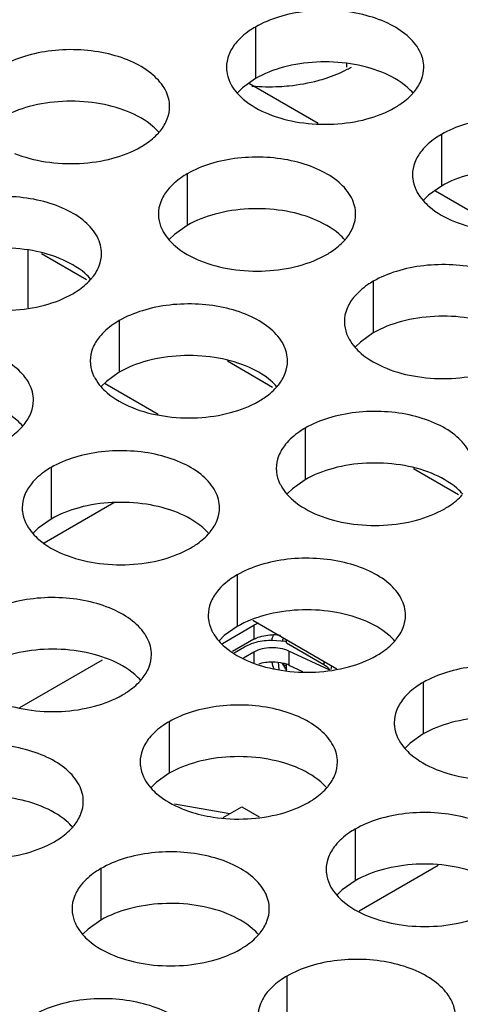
# Model space of a CAD drawing. Header units: inches. Extents: x 0 to 34, y 0 to 22.
# Tile 101 of 164: x 17.715 to 17.827, y 19.185 to 19.434. Entities that reach past the tile are written whole.
import ezdxf

# ---------------------------------------------------------------- set-up
doc = ezdxf.new("R2010")
doc.units = ezdxf.units.IN
doc.header["$LTSCALE"] = 1.87
doc.header["$MEASUREMENT"] = 0
doc.layers.get('0').update_dxf_attribs({"linetype": 'CONTINUOUS'})
doc.layers.add('02___PRT_ALL_AXES', color=7, linetype='CONTINUOUS')

msp = doc.modelspace()

# ---------------------------------------------------------------- linework, layer by layer
at = {"color": 7, "linetype": 'CONTINUOUS'}
for p, q in [((17.7979289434, 19.4223353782), (17.7979289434, 19.4232021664)), ((17.7732532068, 19.4181709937), (17.7907113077, 19.408090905)), ((17.8203936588, 19.3909526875), (17.8378517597, 19.3808725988)), ((17.7171376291, 19.376015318), (17.7171376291, 19.3613946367)), ((17.7205304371, 19.3751290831), (17.7319763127, 19.368520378)), ((17.7676708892, 19.3479107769), (17.7791167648, 19.3413020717)), ((17.7501290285, 19.3343273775), (17.7366696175, 19.3420986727)), ((17.8148113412, 19.3206924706), (17.8262572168, 19.3140837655)), ((17.7212376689, 19.3018512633), (17.7388636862, 19.3120283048)), ((17.7664183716, 19.2763730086), (17.7743616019, 19.2809593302)), ((17.7741435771, 19.2822740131), (17.7954443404, 19.2699752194)), ((17.7755490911, 19.2814994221), (17.7743616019, 19.2809593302)), ((17.7743616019, 19.2809593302), (17.7743616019, 19.2774212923)), ((17.7743616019, 19.2774212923), (17.7689552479, 19.2742997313)), ((17.7826465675, 19.2764960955), (17.7826465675, 19.277364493)), ((17.7694253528, 19.2740282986), (17.7720133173, 19.2755225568)), ((17.7791080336, 19.2772128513), (17.7822373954, 19.2769185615)), ((17.7826465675, 19.2764960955), (17.7920782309, 19.2710503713)), ((17.7743703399, 19.2741616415), (17.7717823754, 19.2726673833)), ((17.7743703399, 19.2741616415), (17.7743703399, 19.2714479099)), ((17.7832798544, 19.2744312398), (17.7832798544, 19.270893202)), ((17.7934651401, 19.2696690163), (17.7832798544, 19.2744312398)), ((17.715083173, 19.2601100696), (17.7359954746, 19.2721845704)), ((17.7805317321, 19.2716093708), (17.7806905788, 19.269739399)), ((17.7826465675, 19.2705794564), (17.7816366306, 19.2711625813)), ((17.7826465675, 19.2695037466), (17.7826465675, 19.2710620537)), ((17.7832798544, 19.270893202), (17.7866882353, 19.2692995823)), ((17.7920782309, 19.2719187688), (17.7920782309, 19.2710503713)), ((17.7940258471, 19.2708012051), (17.7939173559, 19.2697401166)), ((17.7682637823, 19.2331927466), (17.7542485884, 19.2356476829)), ((17.766647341, 19.2322594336), (17.771349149, 19.2349741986)), ((17.771349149, 19.2349741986), (17.7757723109, 19.2324203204)), ((17.8210955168, 19.220147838), (17.8010944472, 19.2085994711))]:
    msp.add_line(p, q, dxfattribs=at)
for centre, radius, start, end in [((17.7935583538, 19.273918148), 0.0150117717, 162.3636127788, 167.4317908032), ((17.7791086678, 19.2673568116), 0.0111820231, 79.7225332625, 88.5098168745), ((17.8002892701, 19.2701564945), 0.0199206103, 158.5342857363, 160.0014782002), ((17.8005927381, 19.2700371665), 0.0202466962, 157.4945414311, 158.5342896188), ((17.7793590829, 19.2619169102), 0.0152752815, 77.4716199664, 79.1388585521), ((17.7884876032, 19.2739772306), 0.0098787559, 193.9751660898, 203.7335879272), ((17.7902402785, 19.2765333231), 0.0101423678, 210.6665310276, 211.9740626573), ((18.1621960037, 19.5087302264), 0.4486243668, 211.9748461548, 212.2139720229), ((17.7801353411, 19.2641457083), 0.007444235, 65.0132164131, 69.6909016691)]:
    msp.add_arc(centre, radius, start, end, dxfattribs=at)
for points, knots in [([(17.7743616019, 19.2774212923), (17.7747038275, 19.2776188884), (17.7762885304, 19.2783341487), (17.7780633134, 19.2785711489), (17.7793994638, 19.2785350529)], [0, 0, 0, 0, 0.2281853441, 1, 1, 1, 1]), ([(17.7720133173, 19.2755225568), (17.7722325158, 19.2756491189), (17.7731853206, 19.2761479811), (17.7742090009, 19.2765052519), (17.7750045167, 19.2767106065)], [0, 0, 0, 0, 0.2355178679, 1, 1, 1, 1]), ([(17.7832798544, 19.2744312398), (17.7818846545, 19.275083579), (17.7787738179, 19.2755525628), (17.7756711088, 19.2749126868), (17.7743703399, 19.2741616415)], [0, 0, 0, 0, 0.5062701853, 1, 1, 1, 1]), ([(17.7790354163, 19.2717414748), (17.7799864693, 19.271746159), (17.781246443, 19.2716015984), (17.782440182, 19.271230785), (17.7827191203, 19.2711271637)], [0, 0, 0, 0, 0.761687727, 1, 1, 1, 1]), ([(17.7920782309, 19.2710503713), (17.7922393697, 19.270957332), (17.7928111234, 19.2705883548), (17.7933156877, 19.2701020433), (17.7935893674, 19.269689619)], [0, 0, 0, 0, 0.2732147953, 1, 1, 1, 1])]:
    msp.add_open_spline(points, degree=3, knots=knots, dxfattribs=at)
for points in [[(17.7750045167, 19.2767106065), (17.7763388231, 19.2770550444), (17.777729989, 19.2772149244), (17.7791080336, 19.2772128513)], [(17.7756086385, 19.2711813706), (17.7767015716, 19.2715623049), (17.7778780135, 19.2717357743), (17.7790354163, 19.2717414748)]]:
    msp.add_open_spline(points, degree=3, dxfattribs=at)
at = {"layer": '02___PRT_ALL_AXES', "color": 7, "linetype": 'CONTINUOUS'}
for p, q in [((17.7747637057, 19.4324800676), (17.7747637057, 19.4194165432)), ((17.7715095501, 19.4171000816), (17.7702982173, 19.4159094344)), ((17.7747637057, 19.4194165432), (17.7715095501, 19.4171000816)), ((17.8219041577, 19.4052617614), (17.8219041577, 19.3921982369)), ((17.7575091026, 19.3952991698), (17.7575091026, 19.3822356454)), ((17.8219041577, 19.3921982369), (17.8186500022, 19.3898817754)), ((17.8186500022, 19.3898817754), (17.8174386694, 19.3886911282)), ((17.7575091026, 19.3822356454), (17.7542549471, 19.3799191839)), ((17.7542549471, 19.3799191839), (17.7530436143, 19.3787285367)), ((17.8046495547, 19.3680808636), (17.8046495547, 19.3550173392)), ((17.7402544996, 19.3581182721), (17.7402544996, 19.3450547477)), ((17.8046495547, 19.3550173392), (17.8013953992, 19.3527008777)), ((17.8013953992, 19.3527008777), (17.8001840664, 19.3515102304)), ((17.7402544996, 19.3450547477), (17.7370003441, 19.3427382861)), ((17.7370003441, 19.3427382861), (17.7357890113, 19.3415476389)), ((17.7873949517, 19.3308999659), (17.7873949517, 19.3178364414)), ((17.7229998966, 19.3209373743), (17.7229998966, 19.3078738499)), ((17.7873949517, 19.3178364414), (17.7841407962, 19.3155199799)), ((17.7841407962, 19.3155199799), (17.7829294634, 19.3143293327)), ((17.7229998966, 19.3078738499), (17.7197457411, 19.3055573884)), ((17.7197457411, 19.3055573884), (17.7185344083, 19.3043667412)), ((17.7701403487, 19.2937190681), (17.7701403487, 19.2806555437)), ((17.7701403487, 19.2806555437), (17.7668861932, 19.2783390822)), ((17.7668861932, 19.2783390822), (17.7656748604, 19.2771484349)), ((17.8172808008, 19.2665007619), (17.8172808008, 19.2534372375)), ((17.7528857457, 19.2565381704), (17.7528857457, 19.2434746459)), ((17.8172808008, 19.2534372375), (17.8140266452, 19.2511207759)), ((17.8140266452, 19.2511207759), (17.8128153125, 19.2499301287)), ((17.7528857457, 19.2434746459), (17.7496315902, 19.2411581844)), ((17.7496315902, 19.2411581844), (17.7484202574, 19.2399675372)), ((17.8000261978, 19.2293198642), (17.8000261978, 19.2162563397)), ((17.7356311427, 19.2193572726), (17.7356311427, 19.2062937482)), ((17.8000261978, 19.2162563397), (17.7967720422, 19.2139398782)), ((17.7967720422, 19.2139398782), (17.7955607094, 19.212749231)), ((17.7356311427, 19.2062937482), (17.7323769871, 19.2039772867)), ((17.7323769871, 19.2039772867), (17.7311656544, 19.2027866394)), ((17.7827715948, 19.1921389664), (17.7827715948, 19.179075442))]:
    msp.add_line(p, q, dxfattribs=at)
at = {"layer": '02___PRT_ALL_AXES', "color": 3, "linetype": 'CONTINUOUS'}
for centre, radius, start, end in [((17.7848808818, 19.4469850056), 0.0284585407, 297.6166922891, 299.9846622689), ((17.7782519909, 19.4683467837), 0.0509998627, 265.1185743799, 272.8806234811), ((17.8045004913, 19.4247504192), 0.0136346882, 317.6962685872, 321.0162667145), ((17.7401054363, 19.4147878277), 0.0136346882, 317.6962685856, 321.0162667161), ((17.7872458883, 19.3875695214), 0.0136346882, 317.6962685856, 321.0162667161), ((17.7228508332, 19.3776069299), 0.0136346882, 317.696268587, 321.0162667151), ((17.7699912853, 19.3503886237), 0.0136346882, 317.6962685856, 321.0162667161), ((17.7055962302, 19.3404260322), 0.0136346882, 317.696268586, 321.0162667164), ((17.7527366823, 19.3132077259), 0.0136346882, 317.6962685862, 321.0162667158), ((17.7998771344, 19.2859894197), 0.0136346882, 317.6962685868, 321.0162667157), ((17.7354820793, 19.2760268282), 0.0136346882, 317.6962685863, 321.0162667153), ((17.7826225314, 19.248808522), 0.0136346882, 317.6962685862, 321.0162667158), ((17.7182274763, 19.2388459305), 0.0136346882, 317.6962685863, 321.0162667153), ((17.7705556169, 19.2744940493), 0.0425986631, 261.2739163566, 272.9424234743), ((17.7653679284, 19.2116276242), 0.0136346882, 317.6962685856, 321.0162667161)]:
    msp.add_arc(centre, radius, start, end, dxfattribs=at)
for points, knots in [([(17.8174404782, 19.4222635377), (17.8174407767, 19.4229754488), (17.8172523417, 19.424434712), (17.816101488, 19.4273456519), (17.8131775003, 19.4307068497), (17.8081569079, 19.4337562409), (17.8018892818, 19.4358560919), (17.7948624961, 19.4368419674), (17.7876365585, 19.4366452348), (17.7808061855, 19.4352769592), (17.776614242, 19.4335485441), (17.7747637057, 19.4324800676)], [0, 0, 0, 0, 0.0428834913, 0.0875237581, 0.1869142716, 0.3042190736, 0.4379395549, 0.5823561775, 0.7295584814, 0.8712822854, 1, 1, 1, 1]), ([(17.7747637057, 19.4324800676), (17.7742626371, 19.4321907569), (17.7724368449, 19.4310430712), (17.7707767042, 19.4296016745), (17.7697836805, 19.4283735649)], [0, 0, 0, 0, 0.2681225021, 1, 1, 1, 1]), ([(17.7697836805, 19.4283735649), (17.7690609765, 19.4274797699), (17.7678855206, 19.4255636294), (17.7674427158, 19.4233409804), (17.7674422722, 19.4222828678)], [0, 0, 0, 0, 0.520681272, 1, 1, 1, 1]), ([(17.7530454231, 19.4123009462), (17.7530457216, 19.4130128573), (17.7528572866, 19.4144721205), (17.7517064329, 19.4173830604), (17.7487824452, 19.4207442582), (17.7437618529, 19.4237936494), (17.7374942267, 19.4258935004), (17.730467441, 19.4268793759), (17.7232415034, 19.4266826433), (17.7164111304, 19.4253143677), (17.712219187, 19.4235859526), (17.7103686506, 19.4225174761)], [0, 0, 0, 0, 0.0428834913, 0.0875237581, 0.1869142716, 0.3042190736, 0.4379395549, 0.5823561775, 0.7295584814, 0.8712822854, 1, 1, 1, 1]), ([(17.7674422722, 19.4222828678), (17.7674421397, 19.4219668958), (17.7675138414, 19.4206809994), (17.7678849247, 19.4194173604), (17.7682932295, 19.4185372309)], [0, 0, 0, 0, 0.2456633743, 1, 1, 1, 1]), ([(17.8150990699, 19.4161728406), (17.8158217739, 19.4170666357), (17.8169972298, 19.4189827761), (17.8174400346, 19.4212054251), (17.8174404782, 19.4222635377)], [0, 0, 0, 0, 0.520681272, 1, 1, 1, 1]), ([(17.7907111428, 19.4189424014), (17.7913740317, 19.4191210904), (17.7938968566, 19.4198686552), (17.7963499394, 19.4208667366), (17.7980729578, 19.4217687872)], [0, 0, 0, 0, 0.2609056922, 1, 1, 1, 1]), ([(17.7682932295, 19.4185372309), (17.7684054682, 19.4182952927), (17.7689127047, 19.4173077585), (17.769571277, 19.4164012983), (17.7701259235, 19.4157668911)], [0, 0, 0, 0, 0.2404086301, 1, 1, 1, 1]), ([(17.7808149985, 19.4174113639), (17.7816665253, 19.4174542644), (17.7849984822, 19.4177074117), (17.7883081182, 19.4182946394), (17.7907111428, 19.4189424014)], [0, 0, 0, 0, 0.2551640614, 1, 1, 1, 1]), ([(17.7701259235, 19.4157668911), (17.7706044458, 19.4152195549), (17.772909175, 19.4129666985), (17.7757976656, 19.4113806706), (17.7781019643, 19.4104489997)], [0, 0, 0, 0, 0.2263074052, 1, 1, 1, 1]), ([(17.8101190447, 19.4120663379), (17.8105549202, 19.4123180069), (17.812165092, 19.4133192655), (17.8136471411, 19.4145425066), (17.814584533, 19.4155734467)], [0, 0, 0, 0, 0.2653620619, 1, 1, 1, 1]), ([(17.7507040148, 19.406210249), (17.7514267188, 19.4071040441), (17.7526021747, 19.4090201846), (17.7530449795, 19.4112428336), (17.7530454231, 19.4123009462)], [0, 0, 0, 0, 0.520681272, 1, 1, 1, 1]), ([(17.7781019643, 19.4104489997), (17.780620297, 19.4094307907), (17.786102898, 19.4080196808), (17.7945758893, 19.4076106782), (17.8028098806, 19.408829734), (17.8079045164, 19.410787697), (17.8101190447, 19.4120663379)], [0, 0, 0, 0, 0.2471885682, 0.5098846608, 0.7673009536, 1, 1, 1, 1]), ([(17.8645809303, 19.3950452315), (17.8645812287, 19.3957571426), (17.8643927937, 19.3972164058), (17.8632419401, 19.4001273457), (17.8603179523, 19.4034885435), (17.85529736, 19.4065379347), (17.8490297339, 19.4086377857), (17.8420029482, 19.4096236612), (17.8347770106, 19.4094269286), (17.8279466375, 19.408058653), (17.8237546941, 19.4063302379), (17.8219041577, 19.4052617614)], [0, 0, 0, 0, 0.0428834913, 0.0875237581, 0.1869142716, 0.3042190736, 0.4379395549, 0.5823561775, 0.7295584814, 0.8712822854, 1, 1, 1, 1]), ([(17.7457239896, 19.4021037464), (17.7461598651, 19.4023554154), (17.7477700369, 19.403356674), (17.749252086, 19.4045799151), (17.750189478, 19.4056108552)], [0, 0, 0, 0, 0.2653620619, 1, 1, 1, 1]), ([(17.8219041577, 19.4052617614), (17.8214030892, 19.4049724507), (17.819577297, 19.403824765), (17.8179171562, 19.4023833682), (17.8169241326, 19.4011552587)], [0, 0, 0, 0, 0.2681225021, 1, 1, 1, 1]), ([(17.7137069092, 19.4004864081), (17.7162252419, 19.3994681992), (17.7217078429, 19.3980570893), (17.7301808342, 19.3976480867), (17.7384148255, 19.3988671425), (17.7435094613, 19.4008251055), (17.7457239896, 19.4021037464)], [0, 0, 0, 0, 0.2471885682, 0.5098846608, 0.7673009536, 1, 1, 1, 1]), ([(17.8001858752, 19.38508264), (17.8001861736, 19.3857945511), (17.7999977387, 19.3872538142), (17.798846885, 19.3901647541), (17.7959228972, 19.3935259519), (17.7909023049, 19.3965753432), (17.7846346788, 19.3986751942), (17.7776078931, 19.3996610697), (17.7703819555, 19.399464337), (17.7635515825, 19.3980960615), (17.759359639, 19.3963676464), (17.7575091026, 19.3952991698)], [0, 0, 0, 0, 0.0428834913, 0.0875237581, 0.1869142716, 0.3042190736, 0.4379395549, 0.5823561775, 0.7295584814, 0.8712822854, 1, 1, 1, 1]), ([(17.8169241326, 19.4011552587), (17.8162014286, 19.4002614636), (17.8150259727, 19.3983453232), (17.8145831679, 19.3961226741), (17.8145827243, 19.3950645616)], [0, 0, 0, 0, 0.520681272, 1, 1, 1, 1]), ([(17.7575091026, 19.3952991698), (17.7570080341, 19.3950098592), (17.7551822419, 19.3938621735), (17.7535221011, 19.3924207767), (17.7525290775, 19.3911926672)], [0, 0, 0, 0, 0.2681225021, 1, 1, 1, 1]), ([(17.8145827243, 19.3950645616), (17.8145825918, 19.3947485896), (17.8146542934, 19.3934626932), (17.8150253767, 19.3921990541), (17.8154336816, 19.3913189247)], [0, 0, 0, 0, 0.2456633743, 1, 1, 1, 1]), ([(17.7357908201, 19.3751200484), (17.7357911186, 19.3758319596), (17.7356026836, 19.3772912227), (17.7344518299, 19.3802021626), (17.7315278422, 19.3835633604), (17.7265072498, 19.3866127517), (17.7202396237, 19.3887126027), (17.713212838, 19.3896984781), (17.7059869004, 19.3895017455), (17.6991565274, 19.3881334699), (17.694964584, 19.3864050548), (17.6931140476, 19.3853365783)], [0, 0, 0, 0, 0.0428834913, 0.0875237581, 0.1869142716, 0.3042190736, 0.4379395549, 0.5823561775, 0.7295584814, 0.8712822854, 1, 1, 1, 1]), ([(17.7525290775, 19.3911926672), (17.7518063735, 19.3902988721), (17.7506309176, 19.3883827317), (17.7501881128, 19.3861600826), (17.7501876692, 19.38510197)], [0, 0, 0, 0, 0.520681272, 1, 1, 1, 1]), ([(17.8154336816, 19.3913189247), (17.8155459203, 19.3910769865), (17.8160531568, 19.3900894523), (17.8167117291, 19.3891829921), (17.8172663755, 19.3885485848)], [0, 0, 0, 0, 0.2404086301, 1, 1, 1, 1]), ([(17.8172663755, 19.3885485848), (17.8177448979, 19.3880012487), (17.8200496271, 19.3857483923), (17.8229381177, 19.3841623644), (17.8252424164, 19.3832306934)], [0, 0, 0, 0, 0.2263074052, 1, 1, 1, 1]), ([(17.7501876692, 19.38510197), (17.7501875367, 19.384785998), (17.7502592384, 19.3835001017), (17.7506303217, 19.3822364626), (17.7510386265, 19.3813563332)], [0, 0, 0, 0, 0.2456633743, 1, 1, 1, 1]), ([(17.7978444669, 19.3789919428), (17.7985671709, 19.3798857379), (17.7997426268, 19.3818018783), (17.8001854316, 19.3840245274), (17.8001858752, 19.38508264)], [0, 0, 0, 0, 0.520681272, 1, 1, 1, 1]), ([(17.8252424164, 19.3832306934), (17.8277607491, 19.3822124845), (17.8332433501, 19.3808013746), (17.8417163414, 19.380392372), (17.8499503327, 19.3816114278), (17.8550449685, 19.3835693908), (17.8572594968, 19.3848480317)], [0, 0, 0, 0, 0.2471885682, 0.5098846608, 0.7673009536, 1, 1, 1, 1]), ([(17.7510386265, 19.3813563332), (17.7511508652, 19.3811143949), (17.7516581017, 19.3801268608), (17.752316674, 19.3792204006), (17.7528713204, 19.3785859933)], [0, 0, 0, 0, 0.2404086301, 1, 1, 1, 1]), ([(17.7528713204, 19.3785859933), (17.7533498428, 19.3780386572), (17.755654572, 19.3757858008), (17.7585430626, 19.3741997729), (17.7608473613, 19.3732681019)], [0, 0, 0, 0, 0.2263074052, 1, 1, 1, 1]), ([(17.7928644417, 19.3748854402), (17.7933003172, 19.3751371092), (17.794910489, 19.3761383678), (17.7963925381, 19.3773616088), (17.79732993, 19.3783925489)], [0, 0, 0, 0, 0.2653620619, 1, 1, 1, 1]), ([(17.7334494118, 19.3690293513), (17.7341721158, 19.3699231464), (17.7353475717, 19.3718392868), (17.7357903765, 19.3740619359), (17.7357908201, 19.3751200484)], [0, 0, 0, 0, 0.520681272, 1, 1, 1, 1]), ([(17.7608473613, 19.3732681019), (17.763365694, 19.372249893), (17.768848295, 19.370838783), (17.7773212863, 19.3704297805), (17.7855552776, 19.3716488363), (17.7906499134, 19.3736067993), (17.7928644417, 19.3748854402)], [0, 0, 0, 0, 0.2471885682, 0.5098846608, 0.7673009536, 1, 1, 1, 1]), ([(17.8473263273, 19.3578643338), (17.8473266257, 19.3585762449), (17.8471381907, 19.360035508), (17.8459873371, 19.3629464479), (17.8430633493, 19.3663076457), (17.838042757, 19.369357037), (17.8317751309, 19.371456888), (17.8247483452, 19.3724427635), (17.8175224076, 19.3722460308), (17.8106920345, 19.3708777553), (17.8065000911, 19.3691493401), (17.8046495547, 19.3680808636)], [0, 0, 0, 0, 0.0428834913, 0.0875237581, 0.1869142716, 0.3042190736, 0.4379395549, 0.5823561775, 0.7295584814, 0.8712822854, 1, 1, 1, 1]), ([(17.7284693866, 19.3649228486), (17.7289052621, 19.3651745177), (17.7305154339, 19.3661757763), (17.731997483, 19.3673990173), (17.732934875, 19.3684299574)], [0, 0, 0, 0, 0.2653620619, 1, 1, 1, 1]), ([(17.8046495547, 19.3680808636), (17.8041484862, 19.3677915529), (17.802322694, 19.3666438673), (17.8006625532, 19.3652024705), (17.7996695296, 19.363974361)], [0, 0, 0, 0, 0.2681225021, 1, 1, 1, 1]), ([(17.6964523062, 19.3633055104), (17.6989706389, 19.3622873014), (17.7044532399, 19.3608761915), (17.7129262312, 19.360467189), (17.7211602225, 19.3616862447), (17.7262548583, 19.3636442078), (17.7284693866, 19.3649228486)], [0, 0, 0, 0, 0.2471885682, 0.5098846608, 0.7673009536, 1, 1, 1, 1]), ([(17.7829312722, 19.3479017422), (17.7829315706, 19.3486136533), (17.7827431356, 19.3500729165), (17.781592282, 19.3529838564), (17.7786682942, 19.3563450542), (17.7736477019, 19.3593944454), (17.7673800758, 19.3614942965), (17.7603532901, 19.3624801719), (17.7531273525, 19.3622834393), (17.7462969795, 19.3609151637), (17.742105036, 19.3591867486), (17.7402544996, 19.3581182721)], [0, 0, 0, 0, 0.0428834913, 0.0875237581, 0.1869142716, 0.3042190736, 0.4379395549, 0.5823561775, 0.7295584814, 0.8712822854, 1, 1, 1, 1]), ([(17.7996695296, 19.363974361), (17.7989468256, 19.3630805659), (17.7977713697, 19.3611644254), (17.7973285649, 19.3589417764), (17.7973281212, 19.3578836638)], [0, 0, 0, 0, 0.520681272, 1, 1, 1, 1]), ([(17.7402544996, 19.3581182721), (17.7397534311, 19.3578289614), (17.7379276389, 19.3566812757), (17.7362674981, 19.355239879), (17.7352744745, 19.3540117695)], [0, 0, 0, 0, 0.2681225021, 1, 1, 1, 1]), ([(17.7973281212, 19.3578836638), (17.7973279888, 19.3575676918), (17.7973996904, 19.3562817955), (17.7977707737, 19.3550181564), (17.7981790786, 19.354138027)], [0, 0, 0, 0, 0.2456633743, 1, 1, 1, 1]), ([(17.7185362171, 19.3379391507), (17.7185365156, 19.3386510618), (17.7183480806, 19.340110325), (17.7171972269, 19.3430212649), (17.7142732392, 19.3463824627), (17.7092526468, 19.3494318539), (17.7029850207, 19.3515317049), (17.695958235, 19.3525175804), (17.6887322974, 19.3523208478), (17.6819019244, 19.3509525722), (17.6777099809, 19.3492241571), (17.6758594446, 19.3481556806)], [0, 0, 0, 0, 0.0428834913, 0.0875237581, 0.1869142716, 0.3042190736, 0.4379395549, 0.5823561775, 0.7295584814, 0.8712822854, 1, 1, 1, 1]), ([(17.7352744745, 19.3540117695), (17.7345517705, 19.3531179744), (17.7333763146, 19.3512018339), (17.7329335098, 19.3489791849), (17.7329330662, 19.3479210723)], [0, 0, 0, 0, 0.520681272, 1, 1, 1, 1]), ([(17.7981790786, 19.354138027), (17.7982913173, 19.3538960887), (17.7987985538, 19.3529085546), (17.7994571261, 19.3520020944), (17.8000117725, 19.3513676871)], [0, 0, 0, 0, 0.2404086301, 1, 1, 1, 1]), ([(17.8000117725, 19.3513676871), (17.8004902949, 19.3508203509), (17.8027950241, 19.3485674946), (17.8056835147, 19.3469814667), (17.8079878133, 19.3460497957)], [0, 0, 0, 0, 0.2263074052, 1, 1, 1, 1]), ([(17.7329330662, 19.3479210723), (17.7329329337, 19.3476051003), (17.7330046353, 19.346319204), (17.7333757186, 19.3450555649), (17.7337840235, 19.3441754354)], [0, 0, 0, 0, 0.2456633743, 1, 1, 1, 1]), ([(17.7805898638, 19.3418110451), (17.7813125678, 19.3427048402), (17.7824880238, 19.3446209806), (17.7829308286, 19.3468436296), (17.7829312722, 19.3479017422)], [0, 0, 0, 0, 0.520681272, 1, 1, 1, 1]), ([(17.8079878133, 19.3460497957), (17.8105061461, 19.3450315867), (17.8159887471, 19.3436204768), (17.8244617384, 19.3432114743), (17.8326957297, 19.34443053), (17.8377903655, 19.3463884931), (17.8400048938, 19.347667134)], [0, 0, 0, 0, 0.2471885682, 0.5098846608, 0.7673009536, 1, 1, 1, 1]), ([(17.7337840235, 19.3441754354), (17.7338962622, 19.3439334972), (17.7344034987, 19.342945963), (17.735062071, 19.3420395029), (17.7356167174, 19.3414050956)], [0, 0, 0, 0, 0.2404086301, 1, 1, 1, 1]), ([(17.7356167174, 19.3414050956), (17.7360952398, 19.3408577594), (17.738399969, 19.338604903), (17.7412884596, 19.3370188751), (17.7435927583, 19.3360872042)], [0, 0, 0, 0, 0.2263074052, 1, 1, 1, 1]), ([(17.7756098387, 19.3377045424), (17.7760457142, 19.3379562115), (17.777655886, 19.3389574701), (17.7791379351, 19.3401807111), (17.780075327, 19.3412116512)], [0, 0, 0, 0, 0.2653620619, 1, 1, 1, 1]), ([(17.7161948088, 19.3318484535), (17.7169175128, 19.3327422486), (17.7180929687, 19.3346583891), (17.7185357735, 19.3368810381), (17.7185362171, 19.3379391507)], [0, 0, 0, 0, 0.520681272, 1, 1, 1, 1]), ([(17.7435927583, 19.3360872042), (17.746111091, 19.3350689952), (17.751593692, 19.3336578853), (17.7600666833, 19.3332488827), (17.7683006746, 19.3344679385), (17.7733953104, 19.3364259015), (17.7756098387, 19.3377045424)], [0, 0, 0, 0, 0.2471885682, 0.5098846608, 0.7673009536, 1, 1, 1, 1]), ([(17.8300717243, 19.320683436), (17.8300720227, 19.3213953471), (17.8298835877, 19.3228546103), (17.8287327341, 19.3257655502), (17.8258087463, 19.329126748), (17.820788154, 19.3321761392), (17.8145205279, 19.3342759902), (17.8074937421, 19.3352618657), (17.8002678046, 19.3350651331), (17.7934374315, 19.3336968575), (17.7892454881, 19.3319684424), (17.7873949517, 19.3308999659)], [0, 0, 0, 0, 0.0428834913, 0.0875237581, 0.1869142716, 0.3042190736, 0.4379395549, 0.5823561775, 0.7295584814, 0.8712822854, 1, 1, 1, 1]), ([(17.7112147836, 19.3277419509), (17.7116506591, 19.3279936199), (17.7132608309, 19.3289948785), (17.71474288, 19.3302181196), (17.7156802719, 19.3312490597)], [0, 0, 0, 0, 0.2653620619, 1, 1, 1, 1]), ([(17.7873949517, 19.3308999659), (17.7868938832, 19.3306106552), (17.785068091, 19.3294629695), (17.7834079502, 19.3280215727), (17.7824149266, 19.3267934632)], [0, 0, 0, 0, 0.2681225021, 1, 1, 1, 1]), ([(17.7656766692, 19.3107208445), (17.7656769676, 19.3114327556), (17.7654885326, 19.3128920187), (17.764337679, 19.3158029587), (17.7614136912, 19.3191641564), (17.7563930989, 19.3222135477), (17.7501254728, 19.3243133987), (17.7430986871, 19.3252992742), (17.7358727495, 19.3251025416), (17.7290423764, 19.323734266), (17.724850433, 19.3220058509), (17.7229998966, 19.3209373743)], [0, 0, 0, 0, 0.0428834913, 0.0875237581, 0.1869142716, 0.3042190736, 0.4379395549, 0.5823561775, 0.7295584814, 0.8712822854, 1, 1, 1, 1]), ([(17.7824149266, 19.3267934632), (17.7816922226, 19.3258996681), (17.7805167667, 19.3239835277), (17.7800739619, 19.3217608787), (17.7800735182, 19.3207027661)], [0, 0, 0, 0, 0.520681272, 1, 1, 1, 1]), ([(17.7229998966, 19.3209373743), (17.7224988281, 19.3206480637), (17.7206730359, 19.319500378), (17.7190128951, 19.3180589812), (17.7180198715, 19.3168308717)], [0, 0, 0, 0, 0.2681225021, 1, 1, 1, 1]), ([(17.7800735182, 19.3207027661), (17.7800733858, 19.3203867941), (17.7801450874, 19.3191008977), (17.7805161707, 19.3178372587), (17.7809244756, 19.3169571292)], [0, 0, 0, 0, 0.2456633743, 1, 1, 1, 1]), ([(17.7180198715, 19.3168308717), (17.7172971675, 19.3159370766), (17.7161217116, 19.3140209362), (17.7156789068, 19.3117982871), (17.7156784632, 19.3107401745)], [0, 0, 0, 0, 0.520681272, 1, 1, 1, 1]), ([(17.7809244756, 19.3169571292), (17.7810367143, 19.316715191), (17.7815439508, 19.3157276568), (17.7822025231, 19.3148211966), (17.7827571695, 19.3141867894)], [0, 0, 0, 0, 0.2404086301, 1, 1, 1, 1]), ([(17.7827571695, 19.3141867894), (17.7832356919, 19.3136394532), (17.7855404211, 19.3113865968), (17.7884289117, 19.3098005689), (17.7907332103, 19.3088688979)], [0, 0, 0, 0, 0.2263074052, 1, 1, 1, 1]), ([(17.8227502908, 19.3104862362), (17.8231861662, 19.3107379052), (17.8247963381, 19.3117391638), (17.8262783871, 19.3129624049), (17.8272157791, 19.313993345)], [0, 0, 0, 0, 0.2653620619, 1, 1, 1, 1]), ([(17.7156784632, 19.3107401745), (17.7156783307, 19.3104242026), (17.7157500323, 19.3091383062), (17.7161211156, 19.3078746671), (17.7165294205, 19.3069945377)], [0, 0, 0, 0, 0.2456633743, 1, 1, 1, 1]), ([(17.7633352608, 19.3046301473), (17.7640579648, 19.3055239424), (17.7652334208, 19.3074400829), (17.7656762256, 19.3096627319), (17.7656766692, 19.3107208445)], [0, 0, 0, 0, 0.520681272, 1, 1, 1, 1]), ([(17.7907332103, 19.3088688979), (17.7932515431, 19.307850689), (17.7987341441, 19.3064395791), (17.8072071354, 19.3060305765), (17.8154411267, 19.3072496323), (17.8205357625, 19.3092075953), (17.8227502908, 19.3104862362)], [0, 0, 0, 0, 0.2471885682, 0.5098846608, 0.7673009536, 1, 1, 1, 1]), ([(17.7165294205, 19.3069945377), (17.7166416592, 19.3067525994), (17.7171488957, 19.3057650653), (17.717807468, 19.3048586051), (17.7183621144, 19.3042241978)], [0, 0, 0, 0, 0.2404086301, 1, 1, 1, 1]), ([(17.7183621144, 19.3042241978), (17.7188406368, 19.3036768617), (17.721145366, 19.3014240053), (17.7240338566, 19.2998379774), (17.7263381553, 19.2989063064)], [0, 0, 0, 0, 0.2263074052, 1, 1, 1, 1]), ([(17.7583552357, 19.3005236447), (17.7587911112, 19.3007753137), (17.760401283, 19.3017765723), (17.7618833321, 19.3029998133), (17.762820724, 19.3040307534)], [0, 0, 0, 0, 0.2653620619, 1, 1, 1, 1]), ([(17.7263381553, 19.2989063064), (17.728856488, 19.2978880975), (17.734339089, 19.2964769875), (17.7428120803, 19.296067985), (17.7510460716, 19.2972870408), (17.7561407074, 19.2992450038), (17.7583552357, 19.3005236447)], [0, 0, 0, 0, 0.2471885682, 0.5098846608, 0.7673009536, 1, 1, 1, 1]), ([(17.8128171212, 19.2835025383), (17.8128174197, 19.2842144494), (17.8126289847, 19.2856737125), (17.8114781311, 19.2885846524), (17.8085541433, 19.2919458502), (17.803533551, 19.2949952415), (17.7972659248, 19.2970950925), (17.7902391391, 19.298080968), (17.7830132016, 19.2978842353), (17.7761828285, 19.2965159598), (17.7719908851, 19.2947875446), (17.7701403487, 19.2937190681)], [0, 0, 0, 0, 0.0428834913, 0.0875237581, 0.1869142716, 0.3042190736, 0.4379395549, 0.5823561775, 0.7295584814, 0.8712822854, 1, 1, 1, 1]), ([(17.7701403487, 19.2937190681), (17.7696392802, 19.2934297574), (17.767813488, 19.2922820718), (17.7661533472, 19.290840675), (17.7651603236, 19.2896125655)], [0, 0, 0, 0, 0.2681225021, 1, 1, 1, 1]), ([(17.7484220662, 19.2735399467), (17.7484223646, 19.2742518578), (17.7482339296, 19.275711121), (17.747083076, 19.2786220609), (17.7441590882, 19.2819832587), (17.7391384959, 19.2850326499), (17.7328708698, 19.287132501), (17.7258440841, 19.2881183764), (17.7186181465, 19.2879216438), (17.7117877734, 19.2865533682), (17.70759583, 19.2848249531), (17.7057452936, 19.2837564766)], [0, 0, 0, 0, 0.0428834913, 0.0875237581, 0.1869142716, 0.3042190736, 0.4379395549, 0.5823561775, 0.7295584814, 0.8712822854, 1, 1, 1, 1]), ([(17.7651603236, 19.2896125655), (17.7644376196, 19.2887187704), (17.7632621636, 19.28680263), (17.7628193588, 19.2845799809), (17.7628189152, 19.2835218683)], [0, 0, 0, 0, 0.520681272, 1, 1, 1, 1]), ([(17.7628189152, 19.2835218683), (17.7628187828, 19.2832058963), (17.7628904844, 19.28192), (17.7632615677, 19.2806563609), (17.7636698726, 19.2797762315)], [0, 0, 0, 0, 0.2456633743, 1, 1, 1, 1]), ([(17.8104757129, 19.2774118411), (17.8111984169, 19.2783056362), (17.8123738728, 19.2802217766), (17.8128166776, 19.2824444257), (17.8128171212, 19.2835025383)], [0, 0, 0, 0, 0.520681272, 1, 1, 1, 1]), ([(17.7636698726, 19.2797762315), (17.7637821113, 19.2795342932), (17.7642893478, 19.2785467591), (17.7649479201, 19.2776402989), (17.7655025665, 19.2770058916)], [0, 0, 0, 0, 0.2404086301, 1, 1, 1, 1]), ([(17.7655025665, 19.2770058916), (17.7659810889, 19.2764585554), (17.7682858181, 19.2742056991), (17.7711743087, 19.2726196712), (17.7734786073, 19.2716880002)], [0, 0, 0, 0, 0.2263074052, 1, 1, 1, 1]), ([(17.8054956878, 19.2733053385), (17.8059315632, 19.2735570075), (17.8075417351, 19.2745582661), (17.8090237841, 19.2757815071), (17.8099611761, 19.2768124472)], [0, 0, 0, 0, 0.2653620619, 1, 1, 1, 1]), ([(17.7460806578, 19.2674492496), (17.7468033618, 19.2683430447), (17.7479788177, 19.2702591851), (17.7484216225, 19.2724818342), (17.7484220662, 19.2735399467)], [0, 0, 0, 0, 0.520681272, 1, 1, 1, 1]), ([(17.7734786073, 19.2716880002), (17.7759969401, 19.2706697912), (17.7814795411, 19.2692586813), (17.7899525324, 19.2688496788), (17.7981865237, 19.2700687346), (17.8032811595, 19.2720266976), (17.8054956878, 19.2733053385)], [0, 0, 0, 0, 0.2471885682, 0.5098846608, 0.7673009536, 1, 1, 1, 1]), ([(17.8599575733, 19.256284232), (17.8599578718, 19.2569961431), (17.8597694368, 19.2584554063), (17.8586185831, 19.2613663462), (17.8556945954, 19.264727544), (17.8506740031, 19.2677769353), (17.8444063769, 19.2698767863), (17.8373795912, 19.2708626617), (17.8301536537, 19.2706659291), (17.8233232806, 19.2692976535), (17.8191313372, 19.2675692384), (17.8172808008, 19.2665007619)], [0, 0, 0, 0, 0.0428834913, 0.0875237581, 0.1869142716, 0.3042190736, 0.4379395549, 0.5823561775, 0.7295584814, 0.8712822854, 1, 1, 1, 1]), ([(17.7411006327, 19.2633427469), (17.7415365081, 19.263594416), (17.74314668, 19.2645956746), (17.7446287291, 19.2658189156), (17.745566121, 19.2668498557)], [0, 0, 0, 0, 0.2653620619, 1, 1, 1, 1]), ([(17.8172808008, 19.2665007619), (17.8167797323, 19.2662114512), (17.8149539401, 19.2650637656), (17.8132937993, 19.2636223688), (17.8123007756, 19.2623942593)], [0, 0, 0, 0, 0.2681225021, 1, 1, 1, 1]), ([(17.7090835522, 19.2617254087), (17.711601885, 19.2607071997), (17.717084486, 19.2592960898), (17.7255574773, 19.2588870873), (17.7337914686, 19.260106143), (17.7388861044, 19.2620641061), (17.7411006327, 19.2633427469)], [0, 0, 0, 0, 0.2471885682, 0.5098846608, 0.7673009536, 1, 1, 1, 1]), ([(17.8123007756, 19.2623942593), (17.8115780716, 19.2615004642), (17.8104026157, 19.2595843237), (17.8099598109, 19.2573616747), (17.8099593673, 19.2563035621)], [0, 0, 0, 0, 0.520681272, 1, 1, 1, 1]), ([(17.7955625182, 19.2463216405), (17.7955628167, 19.2470335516), (17.7953743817, 19.2484928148), (17.7942235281, 19.2514037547), (17.7912995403, 19.2547649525), (17.786278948, 19.2578143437), (17.7800113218, 19.2599141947), (17.7729845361, 19.2609000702), (17.7657585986, 19.2607033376), (17.7589282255, 19.259335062), (17.7547362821, 19.2576066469), (17.7528857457, 19.2565381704)], [0, 0, 0, 0, 0.0428834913, 0.0875237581, 0.1869142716, 0.3042190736, 0.4379395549, 0.5823561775, 0.7295584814, 0.8712822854, 1, 1, 1, 1]), ([(17.7528857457, 19.2565381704), (17.7523846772, 19.2562488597), (17.750558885, 19.255101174), (17.7488987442, 19.2536597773), (17.7479057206, 19.2524316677)], [0, 0, 0, 0, 0.2681225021, 1, 1, 1, 1]), ([(17.8099593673, 19.2563035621), (17.8099592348, 19.2559875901), (17.8100309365, 19.2547016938), (17.8104020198, 19.2534380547), (17.8108103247, 19.2525579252)], [0, 0, 0, 0, 0.2456633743, 1, 1, 1, 1]), ([(17.7479057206, 19.2524316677), (17.7471830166, 19.2515378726), (17.7460075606, 19.2496217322), (17.7455647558, 19.2473990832), (17.7455643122, 19.2463409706)], [0, 0, 0, 0, 0.520681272, 1, 1, 1, 1]), ([(17.8108103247, 19.2525579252), (17.8109225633, 19.252315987), (17.8114297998, 19.2513284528), (17.8120883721, 19.2504219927), (17.8126430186, 19.2497875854)], [0, 0, 0, 0, 0.2404086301, 1, 1, 1, 1]), ([(17.7311674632, 19.236359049), (17.7311677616, 19.2370709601), (17.7309793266, 19.2385302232), (17.729828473, 19.2414411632), (17.7269044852, 19.2448023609), (17.7218838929, 19.2478517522), (17.7156162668, 19.2499516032), (17.7085894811, 19.2509374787), (17.7013635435, 19.2507407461), (17.6945331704, 19.2493724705), (17.690341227, 19.2476440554), (17.6884906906, 19.2465755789)], [0, 0, 0, 0, 0.0428834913, 0.0875237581, 0.1869142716, 0.3042190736, 0.4379395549, 0.5823561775, 0.7295584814, 0.8712822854, 1, 1, 1, 1]), ([(17.8126430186, 19.2497875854), (17.8131215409, 19.2492402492), (17.8154262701, 19.2469873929), (17.8183147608, 19.2454013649), (17.8206190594, 19.244469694)], [0, 0, 0, 0, 0.2263074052, 1, 1, 1, 1]), ([(17.7455643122, 19.2463409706), (17.7455641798, 19.2460249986), (17.7456358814, 19.2447391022), (17.7460069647, 19.2434754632), (17.7464152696, 19.2425953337)], [0, 0, 0, 0, 0.2456633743, 1, 1, 1, 1]), ([(17.7932211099, 19.2402309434), (17.7939438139, 19.2411247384), (17.7951192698, 19.2430408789), (17.7955620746, 19.2452635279), (17.7955625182, 19.2463216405)], [0, 0, 0, 0, 0.520681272, 1, 1, 1, 1]), ([(17.8206190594, 19.244469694), (17.8231373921, 19.243451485), (17.8286199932, 19.2420403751), (17.8370929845, 19.2416313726), (17.8453269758, 19.2428504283), (17.8504216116, 19.2448083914), (17.8526361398, 19.2460870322)], [0, 0, 0, 0, 0.2471885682, 0.5098846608, 0.7673009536, 1, 1, 1, 1]), ([(17.7464152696, 19.2425953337), (17.7465275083, 19.2423533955), (17.7470347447, 19.2413658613), (17.7476933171, 19.2404594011), (17.7482479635, 19.2398249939)], [0, 0, 0, 0, 0.2404086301, 1, 1, 1, 1]), ([(17.7482479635, 19.2398249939), (17.7487264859, 19.2392776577), (17.7510312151, 19.2370248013), (17.7539197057, 19.2354387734), (17.7562240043, 19.2345071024)], [0, 0, 0, 0, 0.2263074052, 1, 1, 1, 1]), ([(17.7882410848, 19.2361244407), (17.7886769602, 19.2363761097), (17.7902871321, 19.2373773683), (17.7917691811, 19.2386006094), (17.7927065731, 19.2396315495)], [0, 0, 0, 0, 0.2653620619, 1, 1, 1, 1]), ([(17.7288260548, 19.2302683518), (17.7295487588, 19.2311621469), (17.7307242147, 19.2330782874), (17.7311670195, 19.2353009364), (17.7311674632, 19.236359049)], [0, 0, 0, 0, 0.520681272, 1, 1, 1, 1]), ([(17.7727423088, 19.2319515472), (17.7755675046, 19.2320938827), (17.7809335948, 19.2328879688), (17.7860265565, 19.2348457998), (17.7882410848, 19.2361244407)], [0, 0, 0, 0, 0.5252157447, 1, 1, 1, 1]), ([(17.7562240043, 19.2345071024), (17.7568296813, 19.2342622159), (17.75938472, 19.2333264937), (17.7620507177, 19.232704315), (17.7640929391, 19.2323884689)], [0, 0, 0, 0, 0.2402041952, 1, 1, 1, 1]), ([(17.8427029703, 19.2191033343), (17.8427032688, 19.2198152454), (17.8425148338, 19.2212745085), (17.8413639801, 19.2241854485), (17.8384399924, 19.2275466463), (17.8334194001, 19.2305960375), (17.8271517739, 19.2326958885), (17.8201249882, 19.233681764), (17.8128990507, 19.2334850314), (17.8060686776, 19.2321167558), (17.8018767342, 19.2303883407), (17.8000261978, 19.2293198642)], [0, 0, 0, 0, 0.0428834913, 0.0875237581, 0.1869142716, 0.3042190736, 0.4379395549, 0.5823561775, 0.7295584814, 0.8712822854, 1, 1, 1, 1]), ([(17.7238460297, 19.2261618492), (17.7242819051, 19.2264135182), (17.725892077, 19.2274147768), (17.727374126, 19.2286380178), (17.728311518, 19.2296689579)], [0, 0, 0, 0, 0.2653620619, 1, 1, 1, 1]), ([(17.8000261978, 19.2293198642), (17.7995251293, 19.2290305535), (17.7976993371, 19.2278828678), (17.7960391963, 19.226441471), (17.7950461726, 19.2252133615)], [0, 0, 0, 0, 0.2681225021, 1, 1, 1, 1]), ([(17.6918289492, 19.2245445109), (17.694347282, 19.223526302), (17.699829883, 19.222115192), (17.7083028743, 19.2217061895), (17.7165368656, 19.2229252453), (17.7216315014, 19.2248832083), (17.7238460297, 19.2261618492)], [0, 0, 0, 0, 0.2471885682, 0.5098846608, 0.7673009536, 1, 1, 1, 1]), ([(17.7950461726, 19.2252133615), (17.7943234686, 19.2243195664), (17.7931480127, 19.222403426), (17.7927052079, 19.2201807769), (17.7927047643, 19.2191226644)], [0, 0, 0, 0, 0.520681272, 1, 1, 1, 1]), ([(17.7783079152, 19.2091407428), (17.7783082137, 19.2098526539), (17.7781197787, 19.211311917), (17.776968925, 19.2142228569), (17.7740449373, 19.2175840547), (17.769024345, 19.220633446), (17.7627567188, 19.222733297), (17.7557299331, 19.2237191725), (17.7485039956, 19.2235224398), (17.7416736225, 19.2221541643), (17.7374816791, 19.2204257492), (17.7356311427, 19.2193572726)], [0, 0, 0, 0, 0.0428834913, 0.0875237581, 0.1869142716, 0.3042190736, 0.4379395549, 0.5823561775, 0.7295584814, 0.8712822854, 1, 1, 1, 1]), ([(17.7356311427, 19.2193572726), (17.7351300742, 19.219067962), (17.733304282, 19.2179202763), (17.7316441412, 19.2164788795), (17.7306511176, 19.21525077)], [0, 0, 0, 0, 0.2681225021, 1, 1, 1, 1]), ([(17.7927047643, 19.2191226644), (17.7927046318, 19.2188066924), (17.7927763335, 19.217520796), (17.7931474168, 19.2162571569), (17.7935557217, 19.2153770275)], [0, 0, 0, 0, 0.2456633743, 1, 1, 1, 1]), ([(17.7306511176, 19.21525077), (17.7299284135, 19.2143569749), (17.7287529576, 19.2124408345), (17.7283101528, 19.2102181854), (17.7283097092, 19.2091600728)], [0, 0, 0, 0, 0.520681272, 1, 1, 1, 1]), ([(17.7935557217, 19.2153770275), (17.7936679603, 19.2151350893), (17.7941751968, 19.2141475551), (17.7948337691, 19.2132410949), (17.7953884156, 19.2126066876)], [0, 0, 0, 0, 0.2404086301, 1, 1, 1, 1]), ([(17.7953884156, 19.2126066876), (17.7958669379, 19.2120593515), (17.7981716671, 19.2098064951), (17.8010601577, 19.2082204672), (17.8033644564, 19.2072887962)], [0, 0, 0, 0, 0.2263074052, 1, 1, 1, 1]), ([(17.7283097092, 19.2091600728), (17.7283095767, 19.2088441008), (17.7283812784, 19.2075582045), (17.7287523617, 19.2062945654), (17.7291606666, 19.205414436)], [0, 0, 0, 0, 0.2456633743, 1, 1, 1, 1]), ([(17.7759665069, 19.2030500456), (17.7766892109, 19.2039438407), (17.7778646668, 19.2058599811), (17.7783074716, 19.2080826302), (17.7783079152, 19.2091407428)], [0, 0, 0, 0, 0.520681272, 1, 1, 1, 1]), ([(17.8033644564, 19.2072887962), (17.8058827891, 19.2062705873), (17.8113653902, 19.2048594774), (17.8198383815, 19.2044504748), (17.8280723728, 19.2056695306), (17.8331670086, 19.2076274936), (17.8353815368, 19.2089061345)], [0, 0, 0, 0, 0.2471885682, 0.5098846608, 0.7673009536, 1, 1, 1, 1]), ([(17.7291606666, 19.205414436), (17.7292729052, 19.2051724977), (17.7297801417, 19.2041849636), (17.730438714, 19.2032785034), (17.7309933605, 19.2026440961)], [0, 0, 0, 0, 0.2404086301, 1, 1, 1, 1]), ([(17.7309933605, 19.2026440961), (17.7314718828, 19.20209676), (17.733776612, 19.1998439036), (17.7366651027, 19.1982578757), (17.7389694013, 19.1973262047)], [0, 0, 0, 0, 0.2263074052, 1, 1, 1, 1]), ([(17.7709864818, 19.198943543), (17.7714223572, 19.199195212), (17.7730325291, 19.2001964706), (17.7745145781, 19.2014197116), (17.7754519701, 19.2024506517)], [0, 0, 0, 0, 0.2653620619, 1, 1, 1, 1]), ([(17.7389694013, 19.1973262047), (17.741487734, 19.1963079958), (17.7469703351, 19.1948968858), (17.7554433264, 19.1944878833), (17.7636773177, 19.1957069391), (17.7687719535, 19.1976649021), (17.7709864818, 19.198943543)], [0, 0, 0, 0, 0.2471885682, 0.5098846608, 0.7673009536, 1, 1, 1, 1]), ([(17.8254483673, 19.1819224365), (17.8254486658, 19.1826343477), (17.8252602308, 19.1840936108), (17.8241093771, 19.1870045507), (17.8211853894, 19.1903657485), (17.8161647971, 19.1934151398), (17.8098971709, 19.1955149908), (17.8028703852, 19.1965008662), (17.7956444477, 19.1963041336), (17.7888140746, 19.194935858), (17.7846221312, 19.1932074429), (17.7827715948, 19.1921389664)], [0, 0, 0, 0, 0.0428834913, 0.0875237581, 0.1869142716, 0.3042190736, 0.4379395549, 0.5823561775, 0.7295584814, 0.8712822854, 1, 1, 1, 1]), ([(17.7827715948, 19.1921389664), (17.7822705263, 19.1918496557), (17.7804447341, 19.1907019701), (17.7787845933, 19.1892605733), (17.7777915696, 19.1880324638)], [0, 0, 0, 0, 0.2681225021, 1, 1, 1, 1]), ([(17.7777915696, 19.1880324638), (17.7770688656, 19.1871386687), (17.7758934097, 19.1852225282), (17.7754506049, 19.1829998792), (17.7754501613, 19.1819417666)], [0, 0, 0, 0, 0.520681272, 1, 1, 1, 1]), ([(17.7610533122, 19.171959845), (17.7610536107, 19.1726717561), (17.7608651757, 19.1741310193), (17.759714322, 19.1770419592), (17.7567903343, 19.180403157), (17.751769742, 19.1834525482), (17.7455021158, 19.1855523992), (17.7384753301, 19.1865382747), (17.7312493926, 19.1863415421), (17.7244190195, 19.1849732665), (17.7202270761, 19.1832448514), (17.7183765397, 19.1821763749)], [0, 0, 0, 0, 0.0428834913, 0.0875237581, 0.1869142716, 0.3042190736, 0.4379395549, 0.5823561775, 0.7295584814, 0.8712822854, 1, 1, 1, 1])]:
    msp.add_open_spline(points, degree=3, knots=knots, dxfattribs=at)
at = {"layer": '02___PRT_ALL_AXES', "color": 7, "linetype": 'CONTINUOUS'}
for points, knots in [([(17.8067807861, 19.4210338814), (17.8042624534, 19.4220520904), (17.7987798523, 19.4234632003), (17.790306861, 19.4238722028), (17.7820728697, 19.4226531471), (17.7769782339, 19.420695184), (17.7747637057, 19.4194165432)], [0, 0, 0, 0, 0.2471885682, 0.5098846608, 0.7673009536, 1, 1, 1, 1]), ([(17.8147568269, 19.41571599), (17.8142783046, 19.4162633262), (17.8119735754, 19.4185161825), (17.8090850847, 19.4201022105), (17.8067807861, 19.4210338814)], [0, 0, 0, 0, 0.2263074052, 1, 1, 1, 1]), ([(17.742385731, 19.4110712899), (17.7398673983, 19.4120894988), (17.7343847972, 19.4135006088), (17.725911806, 19.4139096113), (17.7176778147, 19.4126905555), (17.7125831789, 19.4107325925), (17.7103686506, 19.4094539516)], [0, 0, 0, 0, 0.2471885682, 0.5098846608, 0.7673009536, 1, 1, 1, 1]), ([(17.7503617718, 19.4057533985), (17.7498832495, 19.4063007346), (17.7475785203, 19.408553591), (17.7446900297, 19.4101396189), (17.742385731, 19.4110712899)], [0, 0, 0, 0, 0.2263074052, 1, 1, 1, 1]), ([(17.8539212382, 19.3938155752), (17.8514029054, 19.3948337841), (17.8459203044, 19.3962448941), (17.8374473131, 19.3966538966), (17.8292133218, 19.3954348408), (17.824118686, 19.3934768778), (17.8219041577, 19.3921982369)], [0, 0, 0, 0, 0.2471885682, 0.5098846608, 0.7673009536, 1, 1, 1, 1]), ([(17.7895261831, 19.3838529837), (17.7870078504, 19.3848711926), (17.7815252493, 19.3862823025), (17.773052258, 19.3866913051), (17.7648182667, 19.3854722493), (17.7597236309, 19.3835142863), (17.7575091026, 19.3822356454)], [0, 0, 0, 0, 0.2471885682, 0.5098846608, 0.7673009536, 1, 1, 1, 1]), ([(17.7975022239, 19.3785350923), (17.7970237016, 19.3790824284), (17.7947189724, 19.3813352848), (17.7918304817, 19.3829213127), (17.7895261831, 19.3838529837)], [0, 0, 0, 0, 0.2263074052, 1, 1, 1, 1]), ([(17.725131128, 19.3738903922), (17.7226127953, 19.3749086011), (17.7171301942, 19.376319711), (17.7086572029, 19.3767287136), (17.7004232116, 19.3755096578), (17.6953285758, 19.3735516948), (17.6931140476, 19.3722730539)], [0, 0, 0, 0, 0.2471885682, 0.5098846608, 0.7673009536, 1, 1, 1, 1]), ([(17.7331071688, 19.3685725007), (17.7326286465, 19.3691198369), (17.7303239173, 19.3713726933), (17.7274354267, 19.3729587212), (17.725131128, 19.3738903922)], [0, 0, 0, 0, 0.2263074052, 1, 1, 1, 1]), ([(17.8366666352, 19.3566346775), (17.8341483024, 19.3576528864), (17.8286657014, 19.3590639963), (17.8201927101, 19.3594729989), (17.8119587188, 19.3582539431), (17.806864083, 19.3562959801), (17.8046495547, 19.3550173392)], [0, 0, 0, 0, 0.2471885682, 0.5098846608, 0.7673009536, 1, 1, 1, 1]), ([(17.7722715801, 19.3466720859), (17.7697532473, 19.3476902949), (17.7642706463, 19.3491014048), (17.755797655, 19.3495104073), (17.7475636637, 19.3482913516), (17.7424690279, 19.3463333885), (17.7402544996, 19.3450547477)], [0, 0, 0, 0, 0.2471885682, 0.5098846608, 0.7673009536, 1, 1, 1, 1]), ([(17.7802476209, 19.3413541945), (17.7797690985, 19.3419015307), (17.7774643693, 19.344154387), (17.7745758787, 19.345740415), (17.7722715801, 19.3466720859)], [0, 0, 0, 0, 0.2263074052, 1, 1, 1, 1]), ([(17.7158525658, 19.331391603), (17.7153740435, 19.3319389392), (17.7130693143, 19.3341917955), (17.7101808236, 19.3357778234), (17.707876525, 19.3367094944)], [0, 0, 0, 0, 0.2263074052, 1, 1, 1, 1]), ([(17.8194120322, 19.3194537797), (17.8168936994, 19.3204719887), (17.8114110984, 19.3218830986), (17.8029381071, 19.3222921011), (17.7947041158, 19.3210730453), (17.78960948, 19.3191150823), (17.7873949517, 19.3178364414)], [0, 0, 0, 0, 0.2471885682, 0.5098846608, 0.7673009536, 1, 1, 1, 1]), ([(17.827388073, 19.3141358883), (17.8269095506, 19.3146832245), (17.8246048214, 19.3169360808), (17.8217163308, 19.3185221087), (17.8194120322, 19.3194537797)], [0, 0, 0, 0, 0.2263074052, 1, 1, 1, 1]), ([(17.7550169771, 19.3094911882), (17.7524986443, 19.3105093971), (17.7470160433, 19.3119205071), (17.738543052, 19.3123295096), (17.7303090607, 19.3111104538), (17.7252144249, 19.3091524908), (17.7229998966, 19.3078738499)], [0, 0, 0, 0, 0.2471885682, 0.5098846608, 0.7673009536, 1, 1, 1, 1]), ([(17.7629930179, 19.3041732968), (17.7625144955, 19.3047206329), (17.7602097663, 19.3069734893), (17.7573212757, 19.3085595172), (17.7550169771, 19.3094911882)], [0, 0, 0, 0, 0.2263074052, 1, 1, 1, 1]), ([(17.8021574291, 19.282272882), (17.7996390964, 19.2832910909), (17.7941564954, 19.2847022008), (17.7856835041, 19.2851112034), (17.7774495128, 19.2838921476), (17.772354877, 19.2819341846), (17.7701403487, 19.2806555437)], [0, 0, 0, 0, 0.2471885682, 0.5098846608, 0.7673009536, 1, 1, 1, 1]), ([(17.81013347, 19.2769549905), (17.8096549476, 19.2775023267), (17.8073502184, 19.2797551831), (17.8044617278, 19.281341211), (17.8021574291, 19.282272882)], [0, 0, 0, 0, 0.2263074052, 1, 1, 1, 1]), ([(17.7377623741, 19.2723102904), (17.7352440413, 19.2733284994), (17.7297614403, 19.2747396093), (17.721288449, 19.2751486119), (17.7130544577, 19.2739295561), (17.7079598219, 19.271971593), (17.7057452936, 19.2706929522)], [0, 0, 0, 0, 0.2471885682, 0.5098846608, 0.7673009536, 1, 1, 1, 1]), ([(17.7457384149, 19.266992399), (17.7452598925, 19.2675397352), (17.7429551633, 19.2697925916), (17.7400666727, 19.2713786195), (17.7377623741, 19.2723102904)], [0, 0, 0, 0, 0.2263074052, 1, 1, 1, 1]), ([(17.8492978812, 19.2550545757), (17.8467795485, 19.2560727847), (17.8412969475, 19.2574838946), (17.8328239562, 19.2578928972), (17.8245899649, 19.2566738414), (17.8194953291, 19.2547158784), (17.8172808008, 19.2534372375)], [0, 0, 0, 0, 0.2471885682, 0.5098846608, 0.7673009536, 1, 1, 1, 1]), ([(17.7849028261, 19.2450919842), (17.7823844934, 19.2461101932), (17.7769018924, 19.2475213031), (17.7684289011, 19.2479303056), (17.7601949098, 19.2467112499), (17.755100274, 19.2447532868), (17.7528857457, 19.2434746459)], [0, 0, 0, 0, 0.2471885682, 0.5098846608, 0.7673009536, 1, 1, 1, 1]), ([(17.792878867, 19.2397740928), (17.7924003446, 19.240321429), (17.7900956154, 19.2425742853), (17.7872071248, 19.2441603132), (17.7849028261, 19.2450919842)], [0, 0, 0, 0, 0.2263074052, 1, 1, 1, 1]), ([(17.7205077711, 19.2351293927), (17.7179894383, 19.2361476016), (17.7125068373, 19.2375587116), (17.704033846, 19.2379677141), (17.6957998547, 19.2367486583), (17.6907052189, 19.2347906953), (17.6884906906, 19.2335120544)], [0, 0, 0, 0, 0.2471885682, 0.5098846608, 0.7673009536, 1, 1, 1, 1]), ([(17.7284838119, 19.2298115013), (17.7280052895, 19.2303588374), (17.7257005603, 19.2326116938), (17.7228120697, 19.2341977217), (17.7205077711, 19.2351293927)], [0, 0, 0, 0, 0.2263074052, 1, 1, 1, 1]), ([(17.8320432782, 19.217873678), (17.8295249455, 19.2188918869), (17.8240423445, 19.2203029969), (17.8155693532, 19.2207119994), (17.8073353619, 19.2194929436), (17.8022407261, 19.2175349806), (17.8000261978, 19.2162563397)], [0, 0, 0, 0, 0.2471885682, 0.5098846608, 0.7673009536, 1, 1, 1, 1]), ([(17.7676482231, 19.2079110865), (17.7651298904, 19.2089292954), (17.7596472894, 19.2103404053), (17.7511742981, 19.2107494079), (17.7429403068, 19.2095303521), (17.737845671, 19.2075723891), (17.7356311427, 19.2062937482)], [0, 0, 0, 0, 0.2471885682, 0.5098846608, 0.7673009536, 1, 1, 1, 1]), ([(17.775624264, 19.2025931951), (17.7751457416, 19.2031405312), (17.7728410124, 19.2053933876), (17.7699525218, 19.2069794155), (17.7676482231, 19.2079110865)], [0, 0, 0, 0, 0.2263074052, 1, 1, 1, 1])]:
    msp.add_open_spline(points, degree=3, knots=knots, dxfattribs=at)

doc.saveas('drawing.dxf')
